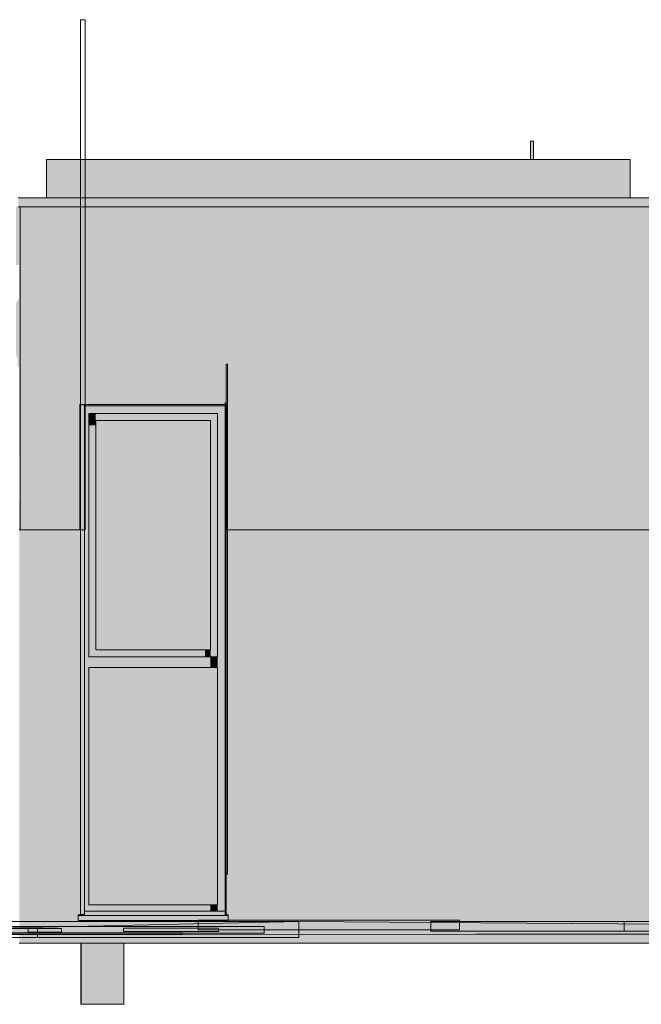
# Model space of a CAD drawing. Header units: metres. Extents: x 0 to 0.84, y 0 to 0.297.
# Tile 43 of 59: x 0.69349 to 0.70161, y 0.23758 to 0.25044. Entities that reach past the tile are written whole.
import ezdxf

# ---------------------------------------------------------------- set-up
doc = ezdxf.new("R2010")
doc.units = ezdxf.units.M
doc.layers.add('Standard', color=7, linetype='Continuous', lineweight=25)
picture_1 = doc.add_image_def('image1.jpg', size_in_pixel=(1024, 1024))
picture_2 = doc.add_image_def('image4.jpg', size_in_pixel=(2048, 512))

msp = doc.modelspace()

# ---------------------------------------------------------------- hatches: boundary and pattern name
at = {"layer": 'Standard', "linetype": 'Continuous', "lineweight": 13, "true_color": 0xaaaaaa, "transparency": 33554687}
for points in [[(0.700163, 0.248853), (0.700161, 0.248853), (0.700161, 0.248615), (0.700163, 0.248615)], [(0.687536, 0.238446), (0.693722, 0.238564), (0.697136, 0.238655)], [(0.687536, 0.238446), (0.689753, 0.238475), (0.693722, 0.238564)], [(0.689753, 0.238475), (0.693051, 0.23849), (0.693722, 0.238564)], [(0.693051, 0.23849), (0.693486, 0.238486), (0.693486, 0.238487), (0.693519, 0.238487), (0.693722, 0.238564)], [(0.693722, 0.238564), (0.693519, 0.238487), (0.693701, 0.238488), (0.695374, 0.23851)], [(0.693722, 0.238564), (0.695374, 0.23851), (0.697136, 0.238655)], [(0.697136, 0.238655), (0.695374, 0.23851), (0.699448, 0.23849)], [(0.697136, 0.238655), (0.699448, 0.23849), (0.70279, 0.23849)], [(0.697136, 0.238655), (0.70279, 0.23849), (0.709834, 0.238558)], [(0.695374, 0.23851), (0.693701, 0.238488), (0.69411, 0.238486), (0.699448, 0.23849)], [(0.694288, 0.237575), (0.694293, 0.237575), (0.694293, 0.238375), (0.694288, 0.238375)], [(0.694293, 0.237575), (0.694853, 0.237575), (0.694853, 0.238375), (0.694293, 0.238375)]]:
    msp.add_hatch(color=253, dxfattribs=at).paths.add_polyline_path(points)
at = {"layer": 'Standard', "linetype": 'Continuous', "lineweight": 13, "transparency": 33554687}
for color, points in [(253, [(0.700171, 0.248853), (0.700163, 0.248853), (0.700163, 0.248615), (0.700171, 0.248615)]), (7, [(0.717016, 0.247995), (0.717011, 0.247995), (0.693496, 0.247995), (0.693496, 0.247979), (0.717016, 0.247979)]), (7, [(0.694286, 0.243775), (0.694286, 0.239275), (0.694286, 0.238749), (0.694336, 0.238749), (0.694336, 0.245415), (0.694276, 0.245415), (0.694276, 0.243775)]), (7, [(0.694336, 0.245415), (0.694276, 0.245415), (0.694276, 0.245401), (0.694336, 0.245401)]), (7, [(0.694336, 0.245395), (0.696176, 0.245395), (0.696176, 0.245415), (0.694336, 0.245415)]), (7, [(0.696176, 0.245415), (0.694336, 0.245415), (0.694336, 0.245401), (0.696176, 0.245401)]), (7, [(0.694395, 0.245395), (0.694336, 0.245395), (0.694336, 0.245211), (0.694395, 0.245211)]), (7, [(0.696175, 0.238794), (0.696176, 0.238749), (0.696176, 0.245395), (0.696175, 0.245395)]), (7, [(0.696186, 0.239275), (0.696186, 0.243775), (0.696186, 0.243775), (0.696196, 0.243775), (0.696196, 0.245415), (0.696176, 0.245415), (0.696176, 0.238749), (0.696186, 0.238749)]), (7, [(0.696186, 0.239275), (0.696186, 0.243775), (0.696186, 0.243775), (0.696196, 0.243775), (0.696196, 0.245415), (0.696176, 0.245415), (0.696176, 0.245401), (0.696182, 0.245401), (0.696182, 0.243771), (0.696176, 0.243765), (0.696176, 0.238749), (0.696186, 0.238749)]), (7, [(0.694485, 0.245295), (0.694395, 0.245295), (0.694395, 0.245141), (0.694485, 0.245141)]), (7, [(0.695985, 0.242205), (0.695985, 0.245205), (0.694485, 0.245205), (0.694485, 0.245106), (0.695886, 0.245106), (0.695886, 0.243476), (0.695875, 0.243464), (0.695875, 0.242205)]), (7, [(0.695985, 0.242205), (0.69591, 0.242205), (0.69591, 0.242115), (0.695985, 0.242115)]), (7, [(0.696075, 0.241975), (0.696075, 0.242115), (0.695981, 0.242115), (0.695981, 0.241975)]), (7, [(0.696075, 0.238875), (0.696075, 0.241975), (0.694395, 0.241975), (0.694395, 0.241926), (0.695932, 0.241926), (0.695932, 0.239021), (0.695932, 0.238875)]), (7, [(0.696075, 0.238875), (0.695981, 0.238875), (0.695981, 0.238794), (0.696075, 0.238794)]), (7, [(0.696186, 0.238743), (0.696186, 0.238749), (0.696176, 0.238749), (0.696175, 0.238794), (0.696075, 0.238794), (0.695981, 0.238794)]), (7, [(0.687536, 0.238446), (0.693722, 0.238564), (0.697136, 0.238655)]), (7, [(0.687536, 0.238446), (0.689753, 0.238475), (0.693722, 0.238564)]), (7, [(0.692717, 0.238503), (0.69329, 0.238516), (0.693722, 0.238564), (0.689753, 0.238475), (0.692717, 0.238488)]), (7, [(0.693604, 0.238519), (0.693722, 0.238564), (0.69329, 0.238516)]), (7, [(0.694845, 0.238527), (0.693722, 0.238564), (0.693604, 0.238519)]), (7, [(0.69582, 0.238547), (0.697136, 0.238655), (0.693722, 0.238564), (0.694845, 0.238527)]), (7, [(0.698861, 0.238532), (0.697136, 0.238655), (0.69582, 0.238547)]), (7, [(0.708191, 0.238579), (0.697136, 0.238655), (0.708172, 0.238571)]), (7, [(0.705624, 0.238517), (0.708158, 0.238542), (0.708172, 0.238571), (0.697136, 0.238655), (0.701384, 0.238531)]), (7, [(0.701384, 0.238531), (0.697136, 0.238655), (0.698861, 0.238532)])]:
    msp.add_hatch(color=color, dxfattribs=at).paths.add_polyline_path(points)
at = {"layer": 'Standard', "linetype": 'Continuous', "lineweight": 13, "true_color": 0xbababa, "transparency": 33554687}
for points in [[(0.700181, 0.248853), (0.700171, 0.248853), (0.700171, 0.248615), (0.700181, 0.248615)], [(0.694256, 0.238735), (0.694256, 0.238675), (0.694256, 0.238705), (0.694256, 0.238703), (0.694256, 0.238672), (0.694256, 0.238737), (0.694256, 0.238743), (0.694256, 0.23874)], [(0.694256, 0.238705), (0.694256, 0.238675), (0.694256, 0.238705)]]:
    msp.add_hatch(color=9, dxfattribs=at).paths.add_polyline_path(points)
at = {"layer": 'Standard', "linetype": 'Continuous', "lineweight": 13, "true_color": 0xc2c2c2, "transparency": 33554687}
msp.add_hatch(color=9, dxfattribs=at).paths.add_polyline_path([(0.700191, 0.248853), (0.700181, 0.248853), (0.700181, 0.248615), (0.700191, 0.248615)])
at = {"layer": 'Standard', "linetype": 'Continuous', "lineweight": 13, "true_color": 0xc3c3c3, "transparency": 33554687}
msp.add_hatch(color=9, dxfattribs=at).paths.add_polyline_path([(0.700198, 0.248853), (0.700191, 0.248853), (0.700191, 0.248615), (0.700198, 0.248615)])
at = {"layer": 'Standard', "linetype": 'Continuous', "lineweight": 13, "true_color": 0xbdbdbd, "transparency": 33554687}
msp.add_hatch(color=9, dxfattribs=at).paths.add_polyline_path([(0.700201, 0.248853), (0.700198, 0.248853), (0.700198, 0.248615), (0.700201, 0.248615)])
at = {"layer": 'Standard', "linetype": 'Continuous', "lineweight": 13, "true_color": 0xd1d1d1, "transparency": 33554687}
for points in [[(0.693843, 0.248615), (0.693843, 0.248115), (0.701462, 0.248115), (0.701462, 0.248615)], [(0.693473, 0.248115), (0.693473, 0.247995), (0.717033, 0.247995), (0.717033, 0.248115)], [(0.696216, 0.238672), (0.696216, 0.238737), (0.694256, 0.238737), (0.694256, 0.238672)]]:
    msp.add_hatch(color=254, dxfattribs=at).paths.add_polyline_path(points)
at = {"layer": 'Standard', "linetype": 'Continuous', "lineweight": 13, "true_color": 0xd8d8d8, "transparency": 33554687}
for points in [[(0.693496, 0.246915), (0.693496, 0.247995), (0.693473, 0.247995), (0.693443, 0.247995), (0.693443, 0.247235), (0.693483, 0.247235), (0.693483, 0.246915)], [(0.693496, 0.246315), (0.693496, 0.246915), (0.693483, 0.246915), (0.693483, 0.246835), (0.693483, 0.246824), (0.693483, 0.246797), (0.693482, 0.246797), (0.693443, 0.246734), (0.693443, 0.246315)], [(0.693496, 0.245415), (0.693496, 0.246315), (0.693443, 0.246315), (0.693443, 0.246066), (0.693463, 0.246015), (0.693463, 0.245905), (0.693482, 0.245905), (0.693482, 0.245715), (0.693482, 0.245715), (0.693482, 0.245415)], [(0.693496, 0.245415), (0.693482, 0.245415), (0.693482, 0.244715), (0.693487, 0.244715), (0.693487, 0.244678), (0.693487, 0.244575), (0.693488, 0.244435), (0.693487, 0.244295), (0.693487, 0.244193), (0.693487, 0.244155), (0.693482, 0.244155), (0.693482, 0.243775), (0.693496, 0.243775)], [(0.696075, 0.245295), (0.696075, 0.245395), (0.694395, 0.245395), (0.694395, 0.245295)], [(0.696075, 0.238794), (0.696175, 0.238794), (0.696175, 0.245395), (0.696075, 0.245395)], [(0.696196, 0.245415), (0.696196, 0.245415), (0.696196, 0.243775), (0.696196, 0.243775)], [(0.695985, 0.245205), (0.695985, 0.245295), (0.694485, 0.245295), (0.694485, 0.245205)], [(0.695985, 0.242115), (0.696075, 0.242115), (0.696075, 0.245295), (0.695985, 0.245295)], [(0.696186, 0.239275), (0.696186, 0.243775), (0.696186, 0.243775), (0.696186, 0.239275)]]:
    msp.add_hatch(color=254, dxfattribs=at).paths.add_polyline_path(points)
at = {"layer": 'Standard', "linetype": 'Continuous', "lineweight": 13, "true_color": 0xf3f3f3, "transparency": 33554687}
for points in [[(0.717016, 0.246915), (0.717016, 0.247995), (0.717011, 0.247995), (0.693496, 0.247995), (0.693496, 0.246915)], [(0.717016, 0.246315), (0.717016, 0.246915), (0.693496, 0.246915), (0.693496, 0.246315), (0.7026, 0.246315), (0.702703, 0.246417), (0.702843, 0.246455), (0.702843, 0.246455), (0.702983, 0.246417), (0.703086, 0.246315)], [(0.694276, 0.245415), (0.696196, 0.245415), (0.701776, 0.245415), (0.703696, 0.245415), (0.717016, 0.245415), (0.717016, 0.246315), (0.703086, 0.246315), (0.703123, 0.246175), (0.703086, 0.246035), (0.702983, 0.245932), (0.702843, 0.245895), (0.702843, 0.245895), (0.702703, 0.245932), (0.7026, 0.246035), (0.702563, 0.246175), (0.7026, 0.246315), (0.693496, 0.246315), (0.693496, 0.245415)], [(0.693496, 0.245415), (0.693496, 0.243775), (0.694276, 0.243775), (0.694276, 0.245415)], [(0.694336, 0.238794), (0.694395, 0.238794), (0.694395, 0.245395), (0.694336, 0.245395)], [(0.696196, 0.245415), (0.696196, 0.243775), (0.701776, 0.243775), (0.701776, 0.245415)], [(0.694395, 0.242115), (0.694485, 0.242115), (0.694485, 0.245295), (0.694395, 0.245295)], [(0.695985, 0.242205), (0.694485, 0.242205), (0.694485, 0.242115), (0.695985, 0.242115)], [(0.696075, 0.241975), (0.696075, 0.242115), (0.694395, 0.242115), (0.694395, 0.241975)], [(0.696075, 0.238875), (0.694395, 0.238875), (0.694395, 0.238794), (0.696075, 0.238794)]]:
    msp.add_hatch(color=7, dxfattribs=at).paths.add_polyline_path(points)
at = {"layer": 'Standard', "linetype": 'Continuous', "lineweight": 13, "true_color": 0xd8d8d8, "transparency": 33554687}
h = msp.add_hatch(color=254, dxfattribs=at)
h.paths.add_polyline_path([(0.696075, 0.242115), (0.696075, 0.242115), (0.696075, 0.245295), (0.696075, 0.245295)])
h.paths.add_polyline_path([(0.696075, 0.241975), (0.696075, 0.238875), (0.696075, 0.238875), (0.696075, 0.241975)])
at = {"layer": 'Standard', "linetype": 'Continuous', "lineweight": 13, "true_color": 0xd3e9f2, "transparency": 33554687}
for points in [[(0.695985, 0.242205), (0.695985, 0.245205), (0.694485, 0.245205), (0.694485, 0.242205)], [(0.696075, 0.238875), (0.696075, 0.241975), (0.694395, 0.241975), (0.694395, 0.238875)]]:
    msp.add_hatch(color=254, dxfattribs=at).paths.add_polyline_path(points)
at = {"layer": 'Standard', "linetype": 'Continuous', "lineweight": 13, "true_color": 0xf3f3f3, "transparency": 33554687}
h = msp.add_hatch(color=7, dxfattribs=at)
h.paths.add_polyline_path([(0.694286, 0.239275), (0.694286, 0.243775), (0.693486, 0.243775), (0.693486, 0.239275)])
h.paths.add_polyline_path([(0.701786, 0.243775), (0.696186, 0.243775), (0.696186, 0.239275), (0.701786, 0.239275)])
h.paths.add_polyline_path([(0.717026, 0.239275), (0.717026, 0.240272), (0.71323, 0.240272), (0.71323, 0.240304), (0.71323, 0.240305), (0.71323, 0.240335), (0.71323, 0.24034), (0.71323, 0.240343), (0.71326, 0.240343), (0.71326, 0.243775), (0.703686, 0.243775), (0.703686, 0.239275)])
at = {"layer": 'Standard', "linetype": 'Continuous', "lineweight": 13, "true_color": 0x1e5d86, "transparency": 33554687}
h = msp.add_hatch(color=146, dxfattribs=at)
h.paths.add_polyline_path([(0.717026, 0.238375), (0.717026, 0.238395), (0.716927, 0.238395), (0.716925, 0.238395), (0.715847, 0.238395), (0.715846, 0.238395), (0.715776, 0.238395), (0.715776, 0.238395), (0.715776, 0.238486), (0.713232, 0.238517), (0.71174, 0.238535), (0.711362, 0.238537), (0.709856, 0.238505), (0.709505, 0.238501), (0.706477, 0.238469), (0.70279, 0.23849), (0.699448, 0.23849), (0.69411, 0.238486), (0.693701, 0.238488), (0.693519, 0.238487), (0.693486, 0.238487), (0.693486, 0.238375)])
h.paths.add_polyline_path([(0.717026, 0.239275), (0.703686, 0.239275), (0.703686, 0.238743), (0.703716, 0.238743), (0.703716, 0.238737), (0.703716, 0.238672), (0.701756, 0.238672), (0.701756, 0.238703), (0.701756, 0.238705), (0.701756, 0.238735), (0.701756, 0.23874), (0.701756, 0.238743), (0.701786, 0.238743), (0.701786, 0.239275), (0.696186, 0.239275), (0.696186, 0.238743), (0.696216, 0.238743), (0.696216, 0.238737), (0.696216, 0.238672), (0.694256, 0.238672), (0.694256, 0.238703), (0.694256, 0.238705), (0.694256, 0.238705), (0.694256, 0.238735), (0.694256, 0.23874), (0.694256, 0.238743), (0.694286, 0.238743), (0.694286, 0.239275), (0.693486, 0.239275), (0.693486, 0.238576), (0.697136, 0.238655), (0.708191, 0.238579), (0.710713, 0.238562), (0.711387, 0.238565), (0.712975, 0.238571), (0.714352, 0.238537), (0.715776, 0.238527), (0.715776, 0.238595), (0.715776, 0.238595), (0.715846, 0.238595), (0.715847, 0.238595), (0.716925, 0.238595), (0.716927, 0.238595), (0.717026, 0.238595)])
at = {"layer": 'Standard', "linetype": 'Continuous', "lineweight": 13, "true_color": 0x1b5277, "transparency": 33554687}
msp.add_hatch(color=146, dxfattribs=at).paths.add_polyline_path([(0.696186, 0.239275), (0.696186, 0.239275), (0.696186, 0.238749), (0.696186, 0.238743)])
at = {"layer": 'Standard', "linetype": 'Continuous', "lineweight": 13, "transparency": 33554687}
h = msp.add_hatch(color=7, dxfattribs=at)
h.paths.add_polyline_path([(0.717026, 0.238375), (0.717026, 0.238395), (0.716927, 0.238395), (0.716925, 0.238395), (0.715847, 0.238395), (0.715846, 0.238395), (0.715776, 0.238395), (0.715776, 0.238395), (0.715776, 0.238486), (0.713232, 0.238517), (0.71174, 0.238535), (0.711362, 0.238537), (0.709856, 0.238505), (0.709505, 0.238501), (0.706477, 0.238469), (0.70279, 0.23849), (0.699448, 0.23849), (0.69411, 0.238486), (0.693701, 0.238488), (0.693519, 0.238487), (0.693486, 0.238487), (0.693486, 0.238375)])
h.paths.add_polyline_path([(0.701756, 0.238672), (0.701756, 0.238703), (0.701756, 0.238705), (0.701756, 0.238735), (0.701756, 0.23874), (0.701756, 0.238743), (0.701733, 0.238714), (0.701733, 0.238649), (0.703693, 0.238649), (0.703696, 0.238652), (0.703702, 0.238672)])
h.paths.add_polyline_path([(0.694256, 0.238672), (0.694256, 0.238703), (0.694256, 0.238705), (0.694256, 0.238705), (0.694256, 0.238735), (0.694256, 0.23874), (0.694256, 0.238743), (0.694232, 0.238714), (0.694232, 0.238649), (0.696193, 0.238649), (0.696196, 0.238652), (0.696202, 0.238672)])
h.paths.add_polyline_path([(0.715776, 0.238527), (0.715776, 0.238595), (0.715708, 0.238528)])
at = {"layer": 'Standard', "linetype": 'Continuous', "lineweight": 13, "true_color": 0xcecece, "transparency": 33554687}
msp.add_hatch(color=254, dxfattribs=at).paths.add_polyline_path([(0.696216, 0.238737), (0.696216, 0.238743), (0.696186, 0.238743), (0.696186, 0.238749), (0.696176, 0.238749), (0.696175, 0.238794), (0.696075, 0.238794), (0.694395, 0.238794), (0.694336, 0.238794), (0.694336, 0.238749), (0.694286, 0.238749), (0.694286, 0.238743), (0.694256, 0.238743), (0.694256, 0.238737)])
at = {"layer": 'Standard', "linetype": 'Continuous', "lineweight": 13, "true_color": 0x474747, "transparency": 33554687}
for points in [[(0.695374, 0.23851), (0.69582, 0.238547), (0.694845, 0.238527)], [(0.695374, 0.23851), (0.699448, 0.23849), (0.698861, 0.238532), (0.69582, 0.238547)], [(0.693051, 0.23849), (0.693486, 0.238486), (0.693486, 0.238487), (0.693519, 0.238487), (0.693604, 0.238519), (0.69329, 0.238516)], [(0.695374, 0.23851), (0.694845, 0.238527), (0.693604, 0.238519), (0.693519, 0.238487), (0.693701, 0.238488)], [(0.695374, 0.23851), (0.693701, 0.238488), (0.69411, 0.238486), (0.699448, 0.23849)], [(0.699448, 0.23849), (0.70279, 0.23849), (0.701384, 0.238531), (0.698861, 0.238532)], [(0.70279, 0.23849), (0.705624, 0.238517), (0.701384, 0.238531)]]:
    msp.add_hatch(color=49, dxfattribs=at).paths.add_polyline_path(points)
at = {"layer": 'Standard', "linetype": 'Continuous', "lineweight": 13, "true_color": 0xaaaaaa, "transparency": 33554687}
h = msp.add_hatch(color=253, dxfattribs=at)
h.paths.add_polyline_path([(0.697136, 0.238655), (0.709834, 0.238558), (0.715776, 0.238522), (0.715776, 0.238527)])
h.paths.add_polyline_path([(0.715847, 0.238527), (0.715847, 0.238522), (0.721872, 0.238485)])

# ---------------------------------------------------------------- linework, layer by layer
at = {"layer": 'Standard', "color": 7, "linetype": 'Continuous', "lineweight": 13, "transparency": 33554687}
for p, q in [((0.700161, 0.248615), (0.700161, 0.248853)), ((0.700163, 0.248853), (0.700161, 0.248853)), ((0.700171, 0.248853), (0.700163, 0.248853)), ((0.700181, 0.248853), (0.700171, 0.248853)), ((0.700191, 0.248853), (0.700181, 0.248853)), ((0.700198, 0.248853), (0.700191, 0.248853)), ((0.700201, 0.248853), (0.700198, 0.248853)), ((0.700201, 0.248853), (0.700201, 0.248615)), ((0.693843, 0.248115), (0.693843, 0.248615)), ((0.693843, 0.248615), (0.701462, 0.248615)), ((0.701462, 0.248615), (0.701462, 0.248115)), ((0.693473, 0.248115), (0.717033, 0.248115)), ((0.717033, 0.247995), (0.693473, 0.247995)), ((0.693496, 0.246915), (0.693496, 0.247995)), ((0.693496, 0.247995), (0.693496, 0.246915)), ((0.693496, 0.246315), (0.693496, 0.246915)), ((0.693496, 0.246915), (0.693496, 0.246315)), ((0.693496, 0.246315), (0.693496, 0.245415)), ((0.693496, 0.245415), (0.693496, 0.246315)), ((0.693496, 0.243775), (0.693496, 0.245415)), ((0.693496, 0.245415), (0.693496, 0.243775)), ((0.694276, 0.243775), (0.694276, 0.245415)), ((0.694276, 0.245415), (0.696196, 0.245415)), ((0.694336, 0.238749), (0.694336, 0.245395)), ((0.694336, 0.245395), (0.696176, 0.245395)), ((0.696175, 0.238794), (0.696175, 0.245395)), ((0.696176, 0.238749), (0.696176, 0.245395)), ((0.696196, 0.243775), (0.696196, 0.245415)), ((0.696196, 0.243775), (0.696196, 0.245415)), ((0.696196, 0.245415), (0.696196, 0.243775)), ((0.696075, 0.245295), (0.694395, 0.245295)), ((0.694395, 0.245295), (0.694395, 0.242115)), ((0.696075, 0.242115), (0.696075, 0.245295)), ((0.696075, 0.242115), (0.696075, 0.245295)), ((0.695985, 0.245205), (0.694485, 0.245205)), ((0.694485, 0.245205), (0.694485, 0.242205)), ((0.695985, 0.242205), (0.695985, 0.245205)), ((0.695985, 0.242205), (0.695985, 0.245205)), ((0.694286, 0.243775), (0.693486, 0.243775)), ((0.694286, 0.239275), (0.694286, 0.243775)), ((0.696186, 0.239275), (0.696186, 0.243775)), ((0.696186, 0.243775), (0.696186, 0.243775)), ((0.696186, 0.239275), (0.696186, 0.243775)), ((0.696186, 0.243775), (0.696186, 0.239275)), ((0.701786, 0.243775), (0.696186, 0.243775)), ((0.694485, 0.242205), (0.695985, 0.242205)), ((0.694395, 0.242115), (0.696075, 0.242115)), ((0.696075, 0.241975), (0.694395, 0.241975)), ((0.694395, 0.241975), (0.694395, 0.238875)), ((0.696075, 0.238875), (0.696075, 0.241975)), ((0.696075, 0.238875), (0.696075, 0.241975)), ((0.694286, 0.238743), (0.694286, 0.239275)), ((0.696186, 0.238749), (0.696186, 0.239275)), ((0.696186, 0.238743), (0.696186, 0.239275)), ((0.696186, 0.239275), (0.696186, 0.238743)), ((0.694395, 0.238875), (0.696075, 0.238875)), ((0.694256, 0.23874), (0.694256, 0.238743)), ((0.694256, 0.238743), (0.694256, 0.238737)), ((0.694256, 0.238743), (0.694286, 0.238743)), ((0.694256, 0.238735), (0.694256, 0.23874)), ((0.694256, 0.238737), (0.694256, 0.238672)), ((0.696216, 0.238737), (0.694256, 0.238737)), ((0.694256, 0.238675), (0.694256, 0.238735)), ((0.694256, 0.238703), (0.694256, 0.238705)), ((0.694256, 0.238705), (0.694256, 0.238675)), ((0.694256, 0.238672), (0.694256, 0.238703)), ((0.694286, 0.238749), (0.694336, 0.238749)), ((0.694336, 0.238794), (0.694395, 0.238794)), ((0.694395, 0.238794), (0.696075, 0.238794)), ((0.696075, 0.238794), (0.696175, 0.238794)), ((0.696175, 0.238794), (0.696176, 0.238749)), ((0.696176, 0.238749), (0.696186, 0.238749)), ((0.696186, 0.238749), (0.696186, 0.238743)), ((0.696186, 0.238743), (0.696216, 0.238743)), ((0.696216, 0.238737), (0.696216, 0.238743)), ((0.696216, 0.238672), (0.696216, 0.238737)), ((0.697136, 0.238655), (0.687536, 0.238446)), ((0.697136, 0.238655), (0.687536, 0.238446)), ((0.694256, 0.238672), (0.694256, 0.238672)), ((0.696216, 0.238672), (0.694256, 0.238672)), ((0.715776, 0.238527), (0.697136, 0.238655)), ((0.708191, 0.238579), (0.697136, 0.238655)), ((0.693519, 0.238487), (0.693486, 0.238487)), ((0.693519, 0.238487), (0.693486, 0.238487)), ((0.693701, 0.238488), (0.693519, 0.238487)), ((0.693701, 0.238488), (0.693519, 0.238487)), ((0.69411, 0.238486), (0.693701, 0.238488)), ((0.69411, 0.238486), (0.693701, 0.238488)), ((0.69411, 0.238486), (0.699448, 0.23849)), ((0.699448, 0.23849), (0.69411, 0.238486)), ((0.699448, 0.23849), (0.70279, 0.23849)), ((0.70279, 0.23849), (0.699448, 0.23849)), ((0.693486, 0.238375), (0.717026, 0.238375)), ((0.694288, 0.237575), (0.694288, 0.238375)), ((0.694293, 0.237575), (0.694293, 0.238375)), ((0.694853, 0.238375), (0.694853, 0.237575)), ((0.694293, 0.237575), (0.694288, 0.237575)), ((0.694853, 0.237575), (0.694293, 0.237575))]:
    msp.add_line(p, q, dxfattribs=at)

# ---------------------------------------------------------------- pictures from other files: only their frames are drawn
image = msp.add_image(picture_2, insert=(0.694286, 0.243775), size_in_units=(0.00006, 0.006666), dxfattribs=at)
image = msp.add_image(picture_2, insert=(0.696186, 0.239275), size_in_units=(0.00002, 0.006666), dxfattribs=at)
at = {"layer": 'Standard', "color": 9, "linetype": 'Continuous', "lineweight": 13, "true_color": 0xbababa, "transparency": 33554687}
image = msp.add_image(picture_2, insert=(0.694336, 0.245395), size_in_units=(0.00184, 0.00002), dxfattribs=at)
at = {"layer": 'Standard', "color": 7, "linetype": 'Continuous', "lineweight": 13, "transparency": 33554687}
image = msp.add_image(picture_2, insert=(0.696175, 0.238794), size_in_units=(0.000000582, 0.006646), dxfattribs=at)
image = msp.add_image(picture_1, insert=(0.69582, 0.238547), size_in_units=(0.003414, 0.000128), dxfattribs=at)
image = msp.add_image(picture_1, insert=(0.687536, 0.238446), size_in_units=(0.0096, 0.000209), dxfattribs=at)
image = msp.add_image(picture_1, insert=(0.687536, 0.238446), size_in_units=(0.006186, 0.000118), dxfattribs=at)
image = msp.add_image(picture_1, insert=(0.692717, 0.238503), size_in_units=(0.003969, 0.000089), dxfattribs=at)
image = msp.add_image(picture_1, insert=(0.693604, 0.238519), size_in_units=(0.000432, 0.0000475), dxfattribs=at)
image = msp.add_image(picture_1, insert=(0.694845, 0.238527), size_in_units=(0.001241, 0.0000443), dxfattribs=at)
image = msp.add_image(picture_1, insert=(0.698861, 0.238532), size_in_units=(0.003041, 0.000124), dxfattribs=at)
image = msp.add_image(picture_1, insert=(0.701384, 0.238531), size_in_units=(0.004249, 0.000124), dxfattribs=at)
image = msp.add_image(picture_1, insert=(0.692716, 0.238488), size_in_units=(0.002896, 0.0000223), dxfattribs=at)

doc.saveas('drawing.dxf')
